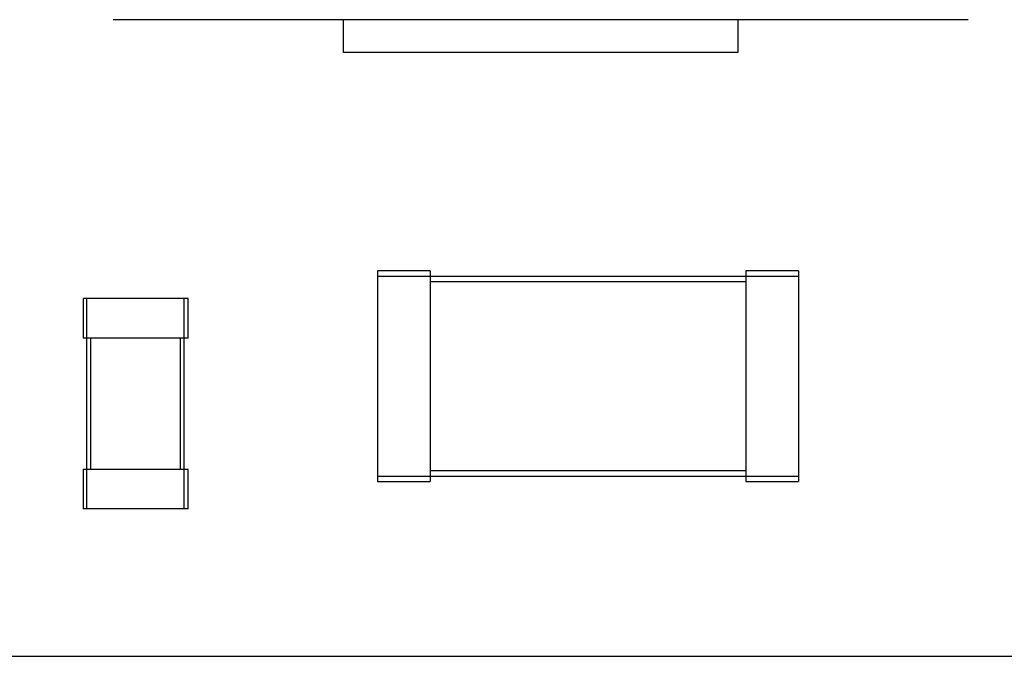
# Model space of a CAD drawing. Header units: millimetres. Extents: x -257 to 878, y 386 to 760.
# Tile 19 of 39: x 553 to 560, y 478 to 483. Entities that reach past the tile are written whole.
import ezdxf

# ---------------------------------------------------------------- set-up
doc = ezdxf.new("R2010")
doc.units = ezdxf.units.MM
doc.header["$LTSCALE"] = 30.734
doc.layers.get('0').update_dxf_attribs({"linetype": 'CONTINUOUS'})

msp = doc.modelspace()

# ---------------------------------------------------------------- linework, layer by layer
at = {"color": 7, "linetype": 'Continuous'}
for p, q in [((560.0486, 483.0066), (553.5486, 483.0066)), ((555.2986, 482.7566), (555.2986, 483.0066)), ((558.2986, 483.0066), (558.2986, 482.7566)), ((558.2986, 482.7566), (555.2986, 482.7566)), ((555.5586, 481.0966), (555.5586, 479.4966)), ((555.9586, 481.0966), (555.5586, 481.0966)), ((555.9586, 481.0966), (555.9586, 479.4966)), ((558.3586, 481.0966), (558.3586, 479.4966)), ((558.7586, 481.0966), (558.3586, 481.0966)), ((558.7586, 481.0966), (558.7586, 479.4966)), ((555.5586, 481.0566), (558.7586, 481.0566)), ((555.9586, 481.0166), (558.3586, 481.0166)), ((553.3186, 480.8866), (553.3186, 480.5866)), ((554.1186, 480.8866), (553.3186, 480.8866)), ((553.3486, 479.2866), (553.3486, 480.8866)), ((554.0886, 479.2866), (554.0886, 480.8866)), ((554.1186, 480.5866), (554.1186, 480.8866)), ((554.1186, 480.5866), (553.3186, 480.5866)), ((553.3786, 479.5866), (553.3786, 480.5866)), ((554.0586, 480.5866), (554.0586, 479.5866)), ((553.3186, 479.5866), (553.3186, 479.2866)), ((554.1186, 479.5866), (553.3186, 479.5866)), ((554.1186, 479.2866), (554.1186, 479.5866)), ((558.3586, 479.5766), (555.9586, 479.5766)), ((555.5586, 479.5366), (558.7586, 479.5366)), ((555.5586, 479.4966), (555.9586, 479.4966)), ((558.3586, 479.4966), (558.7586, 479.4966)), ((554.1186, 479.2866), (553.3186, 479.2866)), ((525.5248, 478.1666), (578.1486, 478.1666))]:
    msp.add_line(p, q, dxfattribs=at)

doc.saveas('drawing.dxf')
